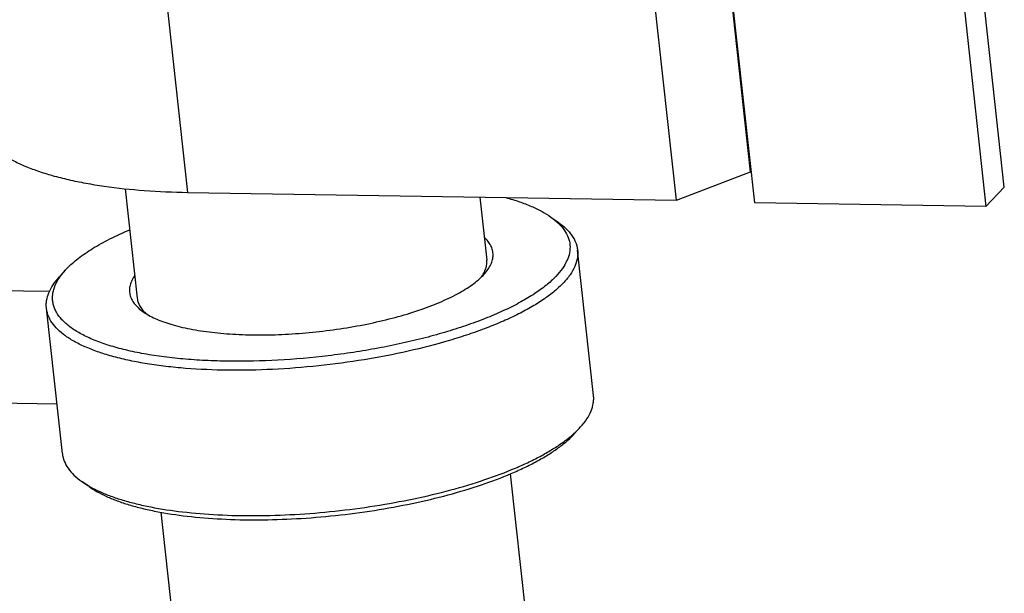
# Model space of a CAD drawing. Header units: millimetres. Extents: x 26 to 553, y 35 to 400.
# Tile 28 of 43: x 433 to 461, y 261 to 277. Entities that reach past the tile are written whole.
import ezdxf

# ---------------------------------------------------------------- set-up
doc = ezdxf.new("R2010")
doc.units = ezdxf.units.MM
doc.header["$LTSCALE"] = 32.67
doc.layers.add('20_ALL_FEATURES', color=7, linetype='CONTINUOUS')

msp = doc.modelspace()

# ---------------------------------------------------------------- linework, layer by layer
at = {"layer": '20_ALL_FEATURES', "color": 7}
for p, q in [((457.8332, 298.8888), (460.7965, 271.8373)), ((461.3178, 272.3824), (458.4085, 298.9418)), ((454.2178, 271.9432), (452.3755, 288.7621)), ((454.1007, 272.8187), (452.4251, 288.1153)), ((451.9949, 272.0136), (450.6984, 283.8492)), ((437.1342, 280.9239), (438.0857, 272.2376)), ((451.9949, 272.0136), (454.1007, 272.8187)), ((454.1007, 272.8187), (454.1197, 272.8386)), ((436.3128, 272.341), (436.6543, 269.2234)), ((461.3178, 272.3824), (460.7965, 271.8373)), ((438.0857, 272.2376), (451.9949, 272.0136)), ((446.3986, 272.1037), (446.5948, 270.3123)), ((460.7965, 271.8373), (454.2178, 271.9432)), ((448.4213, 271.535), (448.6262, 271.3896)), ((449.6324, 266.4593), (449.1794, 270.5954)), ((434.6064, 270.0217), (434.4379, 269.8355)), ((434.6064, 270.0217), (434.6494, 270.0679)), ((446.491, 269.8772), (446.5212, 269.9096)), ((429.6594, 269.4963), (434.1572, 269.4239)), ((434.5228, 264.8042), (434.0697, 268.9403)), ((429.6078, 266.2968), (434.3677, 266.2201)), ((449.0958, 265.3779), (449.2643, 265.5641)), ((449.2202, 265.5167), (449.2643, 265.5641)), ((449.0528, 265.3317), (449.0958, 265.3779)), ((447.2616, 264.225), (449.4245, 244.4802)), ((435.2808, 263.8646), (435.076, 264.01)), ((437.3211, 263.1361), (439.4839, 243.3913))]:
    msp.add_line(p, q, dxfattribs=at)
for points, knots in [([(432.0716, 274.3242), (432.0796, 274.251), (432.1139, 274.1026), (432.2166, 273.8905), (432.3692, 273.6881), (432.57, 273.4961), (432.8177, 273.315), (433.1108, 273.1454), (433.4479, 272.988), (433.8273, 272.8437), (434.2469, 272.7131), (434.7044, 272.5969), (435.1974, 272.4959), (435.9155, 272.3793), (436.8817, 272.2781), (437.6745, 272.2442), (438.0857, 272.2376)], [0, 0, 0, 0, 0.0328618, 0.0672305, 0.1044, 0.1453443, 0.1907228, 0.2409347, 0.2961809, 0.356513, 0.4218693, 0.4921005, 0.5669869, 0.6462516, 0.8165541, 1, 1, 1, 1]), ([(447.1395, 272.0919), (447.2688, 272.0561), (447.5145, 271.9805), (447.8584, 271.8485), (448.1595, 271.7034), (448.3399, 271.5928), (448.4213, 271.535)], [0, 0, 0, 0, 0.2866089, 0.5488955, 0.7865603, 1, 1, 1, 1]), ([(448.4213, 271.535), (448.4996, 271.4794), (448.6409, 271.3649), (448.811, 271.1688), (448.9227, 270.9599), (448.9725, 270.7401), (448.9585, 270.5137), (448.8822, 270.2854), (448.7469, 270.0573), (448.6266, 269.915), (448.5585, 269.8439)], [0, 0, 0, 0, 0.1438229, 0.2712888, 0.3864571, 0.4952236, 0.6047369, 0.7219864, 0.8525091, 1, 1, 1, 1]), ([(434.6494, 270.0679), (434.749, 270.1721), (434.9833, 270.3772), (435.3955, 270.6577), (435.8881, 270.9292), (436.2485, 271.0938), (436.4404, 271.1747)], [0, 0, 0, 0, 0.2041619, 0.4392768, 0.7050739, 1, 1, 1, 1]), ([(448.6262, 271.3896), (448.7047, 271.334), (448.8467, 271.2192), (449.0187, 271.0236), (449.1165, 270.8471), (449.1625, 270.7036), (449.1754, 270.6314), (449.1794, 270.5954)], [0, 0, 0, 0, 0.2897411, 0.5472543, 0.7801605, 0.890956, 1, 1, 1, 1]), ([(446.5212, 269.9096), (446.561, 269.9537), (446.6321, 270.0417), (446.714, 270.1815), (446.7643, 270.321), (446.7818, 270.4593), (446.7657, 270.595), (446.7163, 270.7259), (446.6347, 270.8507), (446.5636, 270.9254), (446.5239, 270.9617)], [0, 0, 0, 0, 0.1487595, 0.282492, 0.4041084, 0.5177838, 0.6288038, 0.7428883, 0.8652591, 1, 1, 1, 1]), ([(449.1794, 270.5954), (449.1835, 270.5575), (449.1864, 270.4804), (449.1701, 270.322), (449.1053, 270.1175), (448.9648, 269.8772), (448.8386, 269.7277), (448.7671, 269.6529)], [0, 0, 0, 0, 0.1077657, 0.217445, 0.4491164, 0.7073465, 1, 1, 1, 1]), ([(446.4292, 269.8158), (446.4594, 269.8558), (446.5124, 269.9361), (446.5693, 270.0627), (446.5986, 270.1886), (446.5992, 270.2721), (446.5948, 270.3123)], [0, 0, 0, 0, 0.281138, 0.5367474, 0.7734519, 1, 1, 1, 1]), ([(448.5585, 269.8439), (448.4748, 269.7564), (448.2826, 269.5833), (447.949, 269.343), (447.5559, 269.1085), (447.1068, 268.8819), (446.6057, 268.6653), (446.0574, 268.4607), (445.4669, 268.2702), (444.8398, 268.0954), (444.182, 267.9382), (443.4998, 267.8), (442.7996, 267.6821), (441.8511, 267.5535), (440.669, 267.4498), (439.4996, 267.4223), (438.597, 267.4495), (437.9585, 267.4933), (437.3546, 267.5603), (436.7909, 267.6497), (436.2727, 267.7608), (435.8049, 267.8925), (435.3915, 268.0436), (435.0363, 268.2127), (434.7422, 268.3986), (434.5116, 268.6005), (434.371, 268.7866), (434.2975, 268.9402), (434.2613, 269.0552), (434.2428, 269.1725), (434.2423, 269.2917), (434.2596, 269.4124), (434.3076, 269.5791), (434.4161, 269.7915), (434.5369, 269.9449), (434.6064, 270.0217)], [0, 0, 0, 0, 0.0222164, 0.047319, 0.0753141, 0.1061115, 0.1395501, 0.1754148, 0.2134476, 0.2533563, 0.2948215, 0.3375022, 0.3810416, 0.4250717, 0.5130943, 0.5985976, 0.63951, 0.6787416, 0.7159826, 0.750953, 0.7834099, 0.8131571, 0.8400583, 0.8640563, 0.8852033, 0.9037084, 0.9200063, 0.9275606, 0.9348637, 0.9420511, 0.9492664, 0.9566508, 0.9643351, 0.9810113, 1, 1, 1, 1]), ([(434.0697, 268.9403), (434.0658, 268.9763), (434.0628, 269.0495), (434.0767, 269.1996), (434.1339, 269.3931), (434.2595, 269.6214), (434.3733, 269.7641), (434.4379, 269.8355)], [0, 0, 0, 0, 0.1090436, 0.2198386, 0.4527436, 0.7102552, 1, 1, 1, 1]), ([(436.5829, 269.8728), (436.552, 269.8288), (436.4988, 269.7404), (436.4462, 269.6009), (436.4262, 269.4624), (436.4399, 269.3265), (436.487, 269.1952), (436.5663, 269.0699), (436.6765, 268.9512), (436.7649, 268.8806), (436.8134, 268.8463)], [0, 0, 0, 0, 0.1347411, 0.2571132, 0.3711984, 0.4822186, 0.5958941, 0.7175105, 0.8512443, 1, 1, 1, 1]), ([(436.8134, 268.8463), (436.8651, 268.8095), (436.9787, 268.7389), (437.167, 268.645), (437.3805, 268.5586), (437.6179, 268.4801), (437.878, 268.41), (438.2642, 268.3258), (438.7932, 268.2463), (439.4746, 268.1914), (440.2042, 268.1758), (440.9657, 268.2001), (441.7417, 268.2637), (442.5147, 268.3651), (443.267, 268.5022), (443.9817, 268.6717), (444.6425, 268.8697), (445.1493, 269.0595), (445.515, 269.2236), (445.7593, 269.3475), (445.98, 269.4748), (446.1759, 269.6048), (446.3458, 269.7368), (446.446, 269.8302), (446.491, 269.8772)], [0, 0, 0, 0, 0.0188005, 0.0395444, 0.0622686, 0.0869615, 0.1135738, 0.1420267, 0.204012, 0.2718916, 0.3443974, 0.4201045, 0.497486, 0.5749635, 0.6509559, 0.7239275, 0.792438, 0.8551974, 0.8840812, 0.9111471, 0.9363103, 0.9595138, 0.9807356, 1, 1, 1, 1]), ([(448.7671, 269.6529), (448.6913, 269.5736), (448.5199, 269.4166), (448.2256, 269.1966), (447.8824, 268.9808), (447.4927, 268.7708), (447.0593, 268.5682), (446.5854, 268.3745), (446.0745, 268.191), (445.3343, 267.9574), (444.3446, 267.7029), (443.0989, 267.4629), (441.8096, 267.29), (440.5149, 267.1894), (439.2534, 267.164), (438.2406, 267.2067), (437.4767, 267.2813), (436.9468, 267.3546), (436.4517, 267.4458), (435.9952, 267.5543), (435.5807, 267.6791), (435.2109, 267.8195), (434.8887, 267.9743), (434.616, 268.1428), (434.3948, 268.3241), (434.2268, 268.5176), (434.1314, 268.6919), (434.0863, 268.8336), (434.0736, 268.9048), (434.0697, 268.9403)], [0, 0, 0, 0, 0.0208147, 0.044041, 0.0696977, 0.0977352, 0.1280525, 0.1605085, 0.1949301, 0.231118, 0.3078811, 0.3888529, 0.4718973, 0.5547949, 0.6353322, 0.7113911, 0.7471349, 0.7810578, 0.8129667, 0.8426964, 0.8701155, 0.8951352, 0.917722, 0.9379162, 0.95586, 0.9718367, 0.9863153, 0.9932108, 1, 1, 1, 1]), ([(436.6543, 269.2234), (436.6587, 269.1832), (436.6774, 269.1017), (436.7333, 268.9851), (436.8164, 268.8737), (436.8856, 268.8068), (436.9239, 268.7742)], [0, 0, 0, 0, 0.2265159, 0.4632033, 0.7188205, 1, 1, 1, 1]), ([(449.2643, 265.5641), (449.3289, 265.6355), (449.4427, 265.7782), (449.5683, 266.0065), (449.6255, 266.2), (449.6394, 266.3501), (449.6364, 266.4233), (449.6324, 266.4593)], [0, 0, 0, 0, 0.2897448, 0.5472564, 0.7801614, 0.8909564, 1, 1, 1, 1]), ([(435.076, 264.01), (435.1516, 263.9563), (435.3177, 263.853), (435.5929, 263.7158), (435.9049, 263.5895), (436.2519, 263.4748), (436.632, 263.3723), (437.1964, 263.2493), (437.9697, 263.1331), (438.9655, 263.0528), (440.0319, 263.0301), (441.1448, 263.0656), (442.279, 263.1585), (443.4087, 263.3068), (444.5082, 263.5071), (445.5527, 263.7548), (446.5186, 264.0442), (447.2593, 264.3216), (447.7938, 264.5615), (448.1508, 264.7425), (448.4734, 264.9286), (448.7597, 265.1186), (449.0081, 265.3116), (449.1545, 265.448), (449.2202, 265.5167)], [0, 0, 0, 0, 0.0188005, 0.0395444, 0.0622687, 0.0869615, 0.1135738, 0.1420267, 0.204012, 0.2718916, 0.3443974, 0.4201045, 0.497486, 0.5749635, 0.6509559, 0.7239275, 0.792438, 0.8551974, 0.8840812, 0.9111472, 0.9363103, 0.9595138, 0.9807356, 1, 1, 1, 1]), ([(435.2808, 263.8646), (435.3545, 263.8124), (435.5162, 263.7118), (435.7842, 263.5782), (436.0879, 263.4552), (436.4258, 263.3436), (436.7959, 263.2438), (437.3454, 263.124), (438.0984, 263.0109), (439.0679, 262.9327), (440.1063, 262.9106), (441.1899, 262.9451), (442.2943, 263.0356), (443.3942, 263.18), (444.4649, 263.375), (445.4819, 263.6162), (446.4223, 263.8979), (447.1436, 264.168), (447.6639, 264.4017), (448.0116, 264.5779), (448.3257, 264.7591), (448.6044, 264.9441), (448.8463, 265.132), (448.9888, 265.2648), (449.0528, 265.3317)], [0, 0, 0, 0, 0.0188005, 0.0395444, 0.0622687, 0.0869615, 0.1135738, 0.1420267, 0.204012, 0.2718916, 0.3443975, 0.4201045, 0.497486, 0.5749635, 0.6509559, 0.7239275, 0.792438, 0.8551974, 0.8840812, 0.9111472, 0.9363103, 0.9595138, 0.9807356, 1, 1, 1, 1]), ([(434.5228, 264.8042), (434.5268, 264.7682), (434.5397, 264.696), (434.5857, 264.5525), (434.6834, 264.376), (434.8555, 264.1804), (434.9975, 264.0656), (435.076, 264.01)], [0, 0, 0, 0, 0.109044, 0.2198395, 0.4527457, 0.7102589, 1, 1, 1, 1])]:
    msp.add_open_spline(points, degree=3, knots=knots, dxfattribs=at)

doc.saveas('drawing.dxf')
